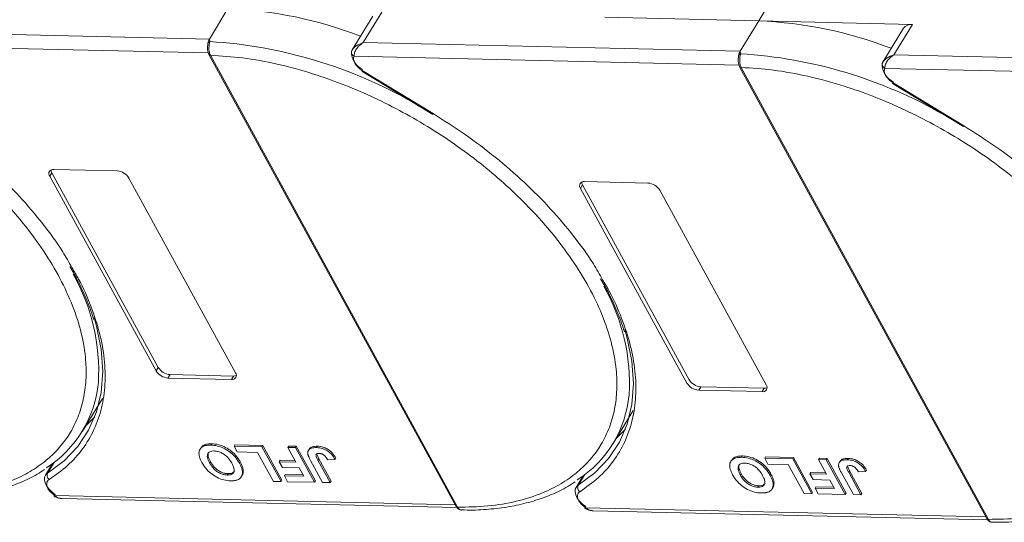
# Model space of a CAD drawing. Header units: millimetres. Extents: x 1678 to 3141, y 466 to 1499.
# Tile 56 of 81: x 2660 to 2749, y 1222 to 1267. Entities that reach past the tile are written whole.
import ezdxf

# ---------------------------------------------------------------- set-up
doc = ezdxf.new("R2010")
doc.units = ezdxf.units.MM

msp = doc.modelspace()

# ---------------------------------------------------------------- linework, layer by layer
at = {"color": 7, "linetype": 'Continuous', "lineweight": 15}
for p, q in [((2727.176, 1267.042), (2729.043, 1270.111)), ((2679.049, 1268.147), (2677.368, 1265.385)), ((2692.179, 1267.481), (2690.311, 1264.411)), ((2691.312, 1265.065), (2692.993, 1267.827)), ((2713.232, 1267.362), (2727.176, 1267.042)), ((2727.176, 1267.042), (2725.495, 1264.28)), ((2741.119, 1266.722), (2727.176, 1267.042)), ((2677.368, 1265.385), (2643.185, 1266.169)), ((2740.306, 1266.377), (2738.437, 1263.306)), ((2739.439, 1263.96), (2741.119, 1266.722)), ((2677.368, 1265.385), (2677.406, 1265.165)), ((2642.354, 1264.943), (2677.259, 1264.142)), ((2690.33, 1264.441), (2690.242, 1264.224)), ((2725.495, 1264.28), (2691.312, 1265.065)), ((2677.322, 1263.986), (2699.738, 1223.013)), ((2677.46, 1263.92), (2677.461, 1263.919)), ((2677.461, 1263.919), (2699.877, 1222.946)), ((2690.48, 1263.839), (2725.386, 1263.038)), ((2725.495, 1264.28), (2725.533, 1264.061)), ((2773.622, 1263.176), (2739.439, 1263.96)), ((2691.232, 1262.539), (2697.658, 1258.629)), ((2725.448, 1262.881), (2747.864, 1221.909)), ((2725.587, 1262.816), (2725.588, 1262.814)), ((2725.588, 1262.814), (2748.004, 1221.842)), ((2738.457, 1263.337), (2738.368, 1263.119)), ((2738.607, 1262.735), (2773.513, 1261.934)), ((2691.19, 1262.47), (2697.616, 1258.56)), ((2739.317, 1261.366), (2745.743, 1257.456)), ((2739.359, 1261.435), (2745.785, 1257.525)), ((2662.889, 1252.956), (2663.076, 1253.263)), ((2672.546, 1235.306), (2662.889, 1252.956)), ((2663.076, 1253.263), (2672.733, 1235.613)), ((2663.263, 1253.57), (2669.009, 1253.438)), ((2670.072, 1252.791), (2679.729, 1235.141)), ((2711.016, 1251.852), (2711.203, 1252.159)), ((2720.672, 1234.201), (2711.016, 1251.852)), ((2711.203, 1252.159), (2720.859, 1234.508)), ((2711.389, 1252.466), (2717.136, 1252.334)), ((2718.199, 1251.687), (2727.856, 1234.037)), ((2672.733, 1235.613), (2672.546, 1235.306)), ((2673.796, 1234.966), (2673.609, 1234.659)), ((2673.796, 1234.966), (2679.542, 1234.834)), ((2679.542, 1234.834), (2679.355, 1234.527)), ((2679.355, 1234.527), (2673.609, 1234.659)), ((2721.922, 1233.861), (2721.736, 1233.554)), ((2727.482, 1233.423), (2721.736, 1233.554)), ((2721.922, 1233.861), (2727.669, 1233.73)), ((2727.669, 1233.73), (2727.482, 1233.423)), ((2665.849, 1229.832), (2667.66, 1232.809)), ((2713.975, 1228.728), (2715.787, 1231.705)), ((2677.502, 1228.571), (2677.576, 1228.694)), ((2679.601, 1228.483), (2679.676, 1228.606)), ((2679.676, 1228.606), (2682.208, 1228.548)), ((2676.588, 1228.319), (2676.513, 1228.196)), ((2679.601, 1228.483), (2682.133, 1228.425)), ((2679.888, 1227.958), (2679.601, 1228.483)), ((2681.73, 1227.916), (2679.888, 1227.958)), ((2683.167, 1225.289), (2681.73, 1227.916)), ((2682.208, 1228.548), (2682.133, 1228.425)), ((2682.133, 1228.425), (2683.858, 1225.273)), ((2682.208, 1228.548), (2683.933, 1225.396)), ((2684.482, 1228.371), (2684.556, 1228.494)), ((2684.482, 1228.371), (2685.172, 1228.356)), ((2685.211, 1227.038), (2684.482, 1228.371)), ((2684.556, 1228.494), (2685.247, 1228.478)), ((2685.247, 1228.478), (2685.172, 1228.356)), ((2685.172, 1228.356), (2686.897, 1225.204)), ((2685.247, 1228.478), (2686.972, 1225.326)), ((2686.42, 1228.214), (2686.345, 1228.092)), ((2687.155, 1228.474), (2687.08, 1228.352)), ((2687.123, 1227.701), (2687.283, 1227.334)), ((2663.132, 1226.894), (2662.488, 1225.835)), ((2662.692, 1226.039), (2663.279, 1227.004)), ((2663.016, 1226.809), (2663.08, 1226.808)), ((2677.384, 1226.967), (2677.459, 1227.09)), ((2680.159, 1227.058), (2680.084, 1226.935)), ((2683.767, 1227.195), (2683.692, 1227.073)), ((2683.979, 1226.547), (2683.692, 1227.073)), ((2683.692, 1227.073), (2685.211, 1227.038)), ((2683.767, 1227.195), (2685.142, 1227.164)), ((2687.634, 1225.187), (2686.547, 1227.174)), ((2687.208, 1227.211), (2687.283, 1227.334)), ((2687.208, 1227.211), (2688.324, 1225.171)), ((2687.283, 1227.334), (2688.399, 1225.294)), ((2688.096, 1227.251), (2688.764, 1227.276)), ((2688.839, 1227.398), (2688.764, 1227.276)), ((2724.714, 1227.214), (2724.64, 1227.092)), ((2725.628, 1227.467), (2725.703, 1227.59)), ((2727.728, 1227.379), (2727.802, 1227.502)), ((2727.728, 1227.379), (2730.26, 1227.321)), ((2728.015, 1226.854), (2727.728, 1227.379)), ((2727.802, 1227.502), (2730.335, 1227.444)), ((2729.857, 1226.811), (2728.015, 1226.854)), ((2731.294, 1224.185), (2729.857, 1226.811)), ((2730.335, 1227.444), (2730.26, 1227.321)), ((2730.26, 1227.321), (2731.985, 1224.169)), ((2730.335, 1227.444), (2732.059, 1224.292)), ((2732.608, 1227.267), (2732.683, 1227.39)), ((2732.608, 1227.267), (2733.299, 1227.251)), ((2733.338, 1225.934), (2732.608, 1227.267)), ((2732.683, 1227.39), (2733.374, 1227.374)), ((2733.374, 1227.374), (2733.299, 1227.251)), ((2733.299, 1227.251), (2735.024, 1224.099)), ((2733.374, 1227.374), (2735.098, 1224.222)), ((2734.547, 1227.11), (2734.472, 1226.987)), ((2735.281, 1227.37), (2735.207, 1227.247)), ((2678.984, 1225.864), (2679.059, 1225.987)), ((2680.437, 1226.26), (2680.362, 1226.137)), ((2685.499, 1226.513), (2683.979, 1226.547)), ((2684.244, 1225.908), (2684.169, 1225.785)), ((2684.244, 1225.908), (2685.85, 1225.871)), ((2685.919, 1225.745), (2685.499, 1226.513)), ((2710.819, 1224.935), (2711.406, 1225.9)), ((2725.511, 1225.863), (2725.585, 1225.986)), ((2728.286, 1225.953), (2728.211, 1225.83)), ((2731.893, 1226.091), (2731.819, 1225.968)), ((2732.106, 1225.443), (2731.819, 1225.968)), ((2731.819, 1225.968), (2733.338, 1225.934)), ((2731.893, 1226.091), (2733.269, 1226.06)), ((2735.76, 1224.082), (2734.673, 1226.069)), ((2735.249, 1226.597), (2735.41, 1226.229)), ((2735.335, 1226.107), (2735.41, 1226.229)), ((2735.335, 1226.107), (2736.451, 1224.067)), ((2735.41, 1226.229), (2736.526, 1224.189)), ((2736.222, 1226.147), (2736.891, 1226.171)), ((2736.966, 1226.294), (2736.891, 1226.171)), ((2680.266, 1225.709), (2680.34, 1225.832)), ((2683.858, 1225.273), (2683.167, 1225.289)), ((2683.933, 1225.396), (2683.858, 1225.273)), ((2684.456, 1225.26), (2684.169, 1225.785)), ((2684.169, 1225.785), (2685.919, 1225.745)), ((2686.897, 1225.204), (2684.456, 1225.26)), ((2686.972, 1225.326), (2686.897, 1225.204)), ((2688.324, 1225.171), (2687.634, 1225.187)), ((2688.399, 1225.294), (2688.324, 1225.171)), ((2711.259, 1225.789), (2710.614, 1224.73)), ((2711.142, 1225.705), (2711.206, 1225.703)), ((2728.564, 1225.156), (2728.489, 1225.033)), ((2733.625, 1225.408), (2732.106, 1225.443)), ((2734.045, 1224.64), (2733.625, 1225.408)), ((2727.111, 1224.76), (2727.186, 1224.882)), ((2728.392, 1224.605), (2728.467, 1224.727)), ((2731.985, 1224.169), (2731.294, 1224.185)), ((2732.059, 1224.292), (2731.985, 1224.169)), ((2732.37, 1224.803), (2732.296, 1224.681)), ((2732.583, 1224.155), (2732.296, 1224.681)), ((2732.296, 1224.681), (2734.045, 1224.64)), ((2732.37, 1224.803), (2733.976, 1224.767)), ((2735.024, 1224.099), (2732.583, 1224.155)), ((2735.098, 1224.222), (2735.024, 1224.099)), ((2736.526, 1224.189), (2736.451, 1224.067)), ((2699.653, 1223.168), (2663.346, 1224.001)), ((2664.04, 1223.727), (2699.812, 1222.906)), ((2736.451, 1224.067), (2735.76, 1224.082)), ((2699.877, 1222.946), (2699.878, 1222.944)), ((2747.78, 1222.064), (2711.473, 1222.897)), ((2712.167, 1222.623), (2747.939, 1221.802)), ((2748.004, 1221.842), (2748.005, 1221.84))]:
    msp.add_line(p, q, dxfattribs=at)
at = {"color": 7, "linetype": 'Continuous', "lineweight": 15, "flags": 128}
for points in [[(2691.232, 1262.539), (2691.21, 1262.502), (2691.196, 1262.479), (2691.19, 1262.47), (2691.19, 1262.47)], [(2739.359, 1261.435), (2739.337, 1261.398), (2739.323, 1261.375), (2739.317, 1261.366), (2739.317, 1261.366)], [(2697.658, 1258.629), (2697.636, 1258.593), (2697.622, 1258.569), (2697.616, 1258.56), (2697.616, 1258.56)], [(2745.785, 1257.525), (2745.763, 1257.488), (2745.749, 1257.465), (2745.743, 1257.456), (2745.743, 1257.456)], [(2666.908, 1240.147), (2667.134, 1239.366), (2667.559, 1237.275), (2667.7, 1235.266), (2667.555, 1233.36), (2667.124, 1231.578), (2666.414, 1229.938), (2665.431, 1228.459), (2664.186, 1227.154), (2662.692, 1226.039)], [(2715.035, 1239.043), (2715.261, 1238.262), (2715.686, 1236.171), (2715.827, 1234.161), (2715.681, 1232.256), (2715.251, 1230.474), (2714.541, 1228.834), (2713.558, 1227.354), (2712.313, 1226.05), (2710.819, 1224.935)], [(2666.126, 1230.287), (2666.171, 1230.329), (2666.964, 1231.13)], [(2714.252, 1229.183), (2714.298, 1229.224), (2715.09, 1230.026)], [(2662.488, 1225.835), (2662.519, 1225.882), (2662.692, 1226.039)], [(2663.38, 1224.104), (2663.068, 1224.338), (2662.802, 1224.602), (2662.596, 1224.882), (2662.46, 1225.163), (2662.4, 1225.432), (2662.42, 1225.676), (2662.488, 1225.835)], [(2711.507, 1223), (2711.195, 1223.234), (2710.929, 1223.498), (2710.723, 1223.777), (2710.586, 1224.059), (2710.527, 1224.328), (2710.547, 1224.572), (2710.614, 1224.73)], [(2710.614, 1224.73), (2710.646, 1224.777), (2710.819, 1224.935)], [(2663.346, 1224.001), (2663.32, 1223.967), (2663.302, 1223.946), (2663.293, 1223.939), (2663.293, 1223.947), (2663.302, 1223.968), (2663.32, 1224.002), (2663.347, 1224.048), (2663.38, 1224.104)], [(2711.473, 1222.897), (2711.447, 1222.863), (2711.429, 1222.842), (2711.42, 1222.835), (2711.42, 1222.842), (2711.429, 1222.864), (2711.447, 1222.898), (2711.473, 1222.944), (2711.507, 1223)]]:
    msp.add_lwpolyline(points, dxfattribs=at)
at = {"color": 7, "linetype": 'Continuous', "lineweight": 15}
for centre, radius, start, end in [((2677.472, 1230.29), 37.889, 68.97091, 87.61491), ((2725.599, 1229.186), 37.889, 68.97091, 87.61491), ((2741.003, 1265.865), 0.865, 82.29579, 143.75946), ((2677.484, 1264.898), 0.278, 106.23049, 154.5199), ((2674.777, 1222.887), 42.36, 60.09182, 86.44113), ((2690.541, 1264.207), 0.299, 148.89078, 176.84469), ((2677.447, 1264.071), 0.152, 213.6444, 275.03728), ((2677.45, 1264.073), 0.155, 214.37766, 274.3082), ((2690.675, 1264.226), 0.433, 180.29447, 243.27622), ((2691.95, 1264.2), 1.705, 177.9781, 247.11934), ((2725.611, 1263.794), 0.278, 106.23049, 154.5199), ((2722.903, 1221.783), 42.36, 60.09182, 86.44113), ((2725.574, 1262.967), 0.152, 213.6444, 275.03728), ((2725.576, 1262.969), 0.155, 214.37766, 274.3082), ((2738.668, 1263.103), 0.299, 148.89078, 176.84469), ((2738.802, 1263.122), 0.433, 180.29447, 243.27622), ((2740.077, 1263.095), 1.705, 177.9781, 247.11934), ((2663.192, 1253.192), 0.384, 79.47957, 217.89689), ((2663.558, 1253.55), 0.561, 182.97477, 210.78742), ((2668.917, 1252.089), 1.352, 31.28833, 86.07738), ((2711.319, 1252.088), 0.384, 79.47957, 217.89689), ((2711.684, 1252.446), 0.561, 182.97477, 210.78742), ((2717.043, 1250.985), 1.352, 31.28833, 86.07738), ((2649.556, 1235.304), 17.77, 356.58108, 29.61611), ((2697.682, 1234.2), 17.77, 356.58108, 29.61611), ((2673.701, 1236.008), 1.352, 211.28833, 266.07738), ((2673.888, 1236.315), 1.352, 211.28833, 266.07738), ((2679.426, 1234.905), 0.384, 259.47957, 37.89689), ((2679.576, 1235.394), 0.561, 266.58142, 294.38722), ((2657.021, 1235.204), 10.318, 302.73279, 354.66622), ((2721.828, 1234.904), 1.352, 211.28833, 266.07738), ((2722.015, 1235.211), 1.352, 211.28833, 266.07738), ((2727.552, 1233.8), 0.384, 259.47957, 37.89689), ((2705.148, 1234.099), 10.318, 302.73279, 354.66622), ((2727.702, 1234.289), 0.561, 266.58142, 294.38722), ((2663.129, 1225.832), 0.483, 154.63164, 231.84459), ((2711.255, 1224.728), 0.483, 154.63164, 231.84459), ((2699.865, 1223.101), 0.155, 214.37766, 274.3082), ((2699.866, 1223.099), 0.155, 214.42362, 274.2689), ((2747.992, 1221.996), 0.155, 214.37766, 274.3082), ((2747.993, 1221.995), 0.155, 214.42362, 274.2689)]:
    msp.add_arc(centre, radius, start, end, dxfattribs=at)
for points in [[(2677.233, 1265.018), (2677.249, 1265.086), (2677.281, 1265.222), (2677.339, 1265.33), (2677.368, 1265.385)], [(2690.48, 1263.839), (2690.453, 1263.747), (2690.398, 1263.562), (2690.5, 1263.331), (2690.551, 1263.215)], [(2725.359, 1263.913), (2725.375, 1263.982), (2725.408, 1264.118), (2725.466, 1264.226), (2725.495, 1264.28)], [(2690.551, 1263.215), (2690.634, 1263.089), (2690.801, 1262.838), (2691.088, 1262.639), (2691.232, 1262.539)], [(2738.607, 1262.735), (2738.58, 1262.642), (2738.525, 1262.458), (2738.627, 1262.226), (2738.678, 1262.111)], [(2738.678, 1262.111), (2738.761, 1261.985), (2738.927, 1261.734), (2739.215, 1261.534), (2739.359, 1261.435)], [(2662.727, 1224.638), (2662.803, 1224.521), (2662.955, 1224.288), (2663.216, 1224.097), (2663.346, 1224.001)], [(2710.854, 1223.533), (2710.93, 1223.417), (2711.082, 1223.184), (2711.343, 1222.993), (2711.473, 1222.897)]]:
    msp.add_open_spline(points, degree=3, dxfattribs=at)
for points, knots in [([(2629.335, 1265.023), (2630.298, 1264.963), (2632.255, 1264.842), (2635.401, 1264.264), (2638.434, 1263.444), (2641.278, 1262.441), (2643.886, 1261.336), (2646.477, 1260.051), (2649.864, 1258.111), (2653.061, 1255.881), (2655.954, 1253.449), (2658.131, 1251.375), (2660.235, 1249.051), (2662.147, 1246.518), (2663.693, 1244.005), (2664.893, 1241.5), (2665.738, 1238.992), (2666.156, 1236.707), (2666.222, 1234.681), (2666.018, 1232.916), (2665.55, 1231.257), (2664.568, 1229.219), (2663.076, 1227.495), (2661.136, 1226.143), (2659.331, 1225.247), (2657.13, 1224.547), (2654.545, 1224.1), (2652.673, 1224.067), (2651.75, 1224.05)], [0, 0, 0, 0, 0.038862, 0.078912, 0.120068, 0.152227, 0.184382, 0.217215, 0.250043, 0.315618, 0.347778, 0.379932, 0.421093, 0.461142, 0.5, 0.538863, 0.578912, 0.620068, 0.652227, 0.684382, 0.717215, 0.750043, 0.815618, 0.847778, 0.879932, 0.921093, 0.96114, 1, 1, 1, 1]), ([(2677.209, 1264.836), (2677.198, 1264.699), (2677.182, 1264.487), (2677.23, 1264.188), (2677.29, 1264.055), (2677.321, 1263.987)], [0, 0, 0, 0, 0.472653, 0.733055, 1, 1, 1, 1]), ([(2677.211, 1264.752), (2677.212, 1264.823), (2677.213, 1264.914), (2677.229, 1265), (2677.233, 1265.018)], [0, 0, 0, 0, 0.789595, 1, 1, 1, 1]), ([(2677.406, 1265.165), (2677.398, 1265.129), (2677.381, 1265.048), (2677.351, 1264.899), (2677.329, 1264.729), (2677.319, 1264.524), (2677.334, 1264.311), (2677.381, 1264.094), (2677.432, 1263.982), (2677.46, 1263.92)], [0, 0, 0, 0, 0.1119973, 0.2448439, 0.3691679, 0.5008987, 0.6875333, 0.8281382, 1, 1, 1, 1]), ([(2690.284, 1264.362), (2690.324, 1264.426), (2690.411, 1264.566), (2690.734, 1264.844), (2691.086, 1264.978), (2691.312, 1265.065)], [0, 0, 0, 0, 0.2270634, 0.5015869, 1, 1, 1, 1]), ([(2691.312, 1265.065), (2691.194, 1264.983), (2690.96, 1264.82), (2690.687, 1264.489), (2690.506, 1264.134), (2690.489, 1263.933), (2690.48, 1263.839)], [0, 0, 0, 0, 0.251519, 0.501784, 0.765632, 1, 1, 1, 1]), ([(2677.461, 1263.919), (2678.425, 1263.859), (2680.382, 1263.738), (2683.528, 1263.159), (2686.561, 1262.339), (2689.405, 1261.337), (2692.013, 1260.232), (2694.604, 1258.947), (2697.991, 1257.007), (2701.188, 1254.777), (2704.081, 1252.345), (2706.258, 1250.271), (2708.362, 1247.946), (2710.274, 1245.414), (2711.82, 1242.901), (2713.019, 1240.396), (2713.865, 1237.888), (2714.283, 1235.603), (2714.348, 1233.577), (2714.145, 1231.812), (2713.677, 1230.153), (2712.695, 1228.115), (2711.202, 1226.39), (2709.263, 1225.039), (2707.458, 1224.143), (2705.257, 1223.443), (2702.672, 1222.996), (2700.799, 1222.962), (2699.877, 1222.946)], [0, 0, 0, 0, 0.038862, 0.078912, 0.120068, 0.152227, 0.184382, 0.217215, 0.250043, 0.315618, 0.347778, 0.379932, 0.421093, 0.461142, 0.5, 0.538863, 0.578912, 0.620068, 0.652227, 0.684382, 0.717215, 0.750043, 0.815618, 0.847778, 0.879932, 0.921093, 0.96114, 1, 1, 1, 1]), ([(2725.335, 1263.732), (2725.325, 1263.595), (2725.309, 1263.383), (2725.357, 1263.083), (2725.417, 1262.95), (2725.447, 1262.883)], [0, 0, 0, 0, 0.472653, 0.733055, 1, 1, 1, 1]), ([(2725.338, 1263.648), (2725.339, 1263.719), (2725.34, 1263.81), (2725.356, 1263.895), (2725.359, 1263.913)], [0, 0, 0, 0, 0.789595, 1, 1, 1, 1]), ([(2725.533, 1264.061), (2725.525, 1264.024), (2725.508, 1263.944), (2725.478, 1263.795), (2725.456, 1263.624), (2725.446, 1263.42), (2725.461, 1263.207), (2725.507, 1262.99), (2725.559, 1262.878), (2725.587, 1262.816)], [0, 0, 0, 0, 0.111997, 0.244844, 0.369168, 0.500899, 0.687533, 0.828138, 1, 1, 1, 1]), ([(2738.411, 1263.258), (2738.451, 1263.321), (2738.538, 1263.462), (2738.861, 1263.74), (2739.212, 1263.874), (2739.439, 1263.96)], [0, 0, 0, 0, 0.227063, 0.501587, 1, 1, 1, 1]), ([(2739.439, 1263.96), (2739.321, 1263.879), (2739.087, 1263.715), (2738.814, 1263.384), (2738.633, 1263.03), (2738.615, 1262.829), (2738.607, 1262.735)], [0, 0, 0, 0, 0.251519, 0.501784, 0.765632, 1, 1, 1, 1]), ([(2725.588, 1262.814), (2726.552, 1262.755), (2728.509, 1262.634), (2731.655, 1262.055), (2734.688, 1261.235), (2737.531, 1260.232), (2740.14, 1259.128), (2742.73, 1257.843), (2746.117, 1255.903), (2749.315, 1253.673), (2752.207, 1251.24), (2754.385, 1249.166), (2756.489, 1246.842), (2758.401, 1244.31), (2759.947, 1241.797), (2761.146, 1239.292), (2761.991, 1236.784), (2762.409, 1234.498), (2762.475, 1232.473), (2762.272, 1230.708), (2761.803, 1229.049), (2760.822, 1227.01), (2759.329, 1225.286), (2757.39, 1223.935), (2755.585, 1223.038), (2753.383, 1222.339), (2750.799, 1221.891), (2748.926, 1221.858), (2748.004, 1221.842)], [0, 0, 0, 0, 0.038862, 0.078912, 0.120068, 0.152227, 0.184382, 0.217215, 0.250043, 0.315618, 0.347778, 0.379932, 0.421093, 0.461142, 0.5, 0.538863, 0.578912, 0.620068, 0.652227, 0.684382, 0.717215, 0.750043, 0.815618, 0.847778, 0.879932, 0.921093, 0.96114, 1, 1, 1, 1]), ([(2649.532, 1259.733), (2650.507, 1259.115), (2652.457, 1257.877), (2655.216, 1255.78), (2657.813, 1253.528), (2660.199, 1251.129), (2662.298, 1248.643), (2663.879, 1246.478), (2664.623, 1245.154), (2664.891, 1244.678)], [0, 0, 0, 0, 0.149567, 0.299144, 0.452293, 0.606501, 0.760709, 0.913858, 1, 1, 1, 1]), ([(2697.658, 1258.629), (2698.634, 1258.01), (2700.584, 1256.773), (2703.342, 1254.676), (2705.94, 1252.424), (2708.326, 1250.025), (2710.425, 1247.539), (2712.005, 1245.374), (2712.75, 1244.05), (2713.018, 1243.573)], [0, 0, 0, 0, 0.149567, 0.299144, 0.452293, 0.606501, 0.760709, 0.913858, 1, 1, 1, 1]), ([(2745.785, 1257.525), (2746.76, 1256.906), (2748.711, 1255.668), (2751.469, 1253.571), (2754.066, 1251.32), (2756.452, 1248.921), (2758.551, 1246.435), (2760.132, 1244.27), (2760.876, 1242.946), (2761.144, 1242.469)], [0, 0, 0, 0, 0.149567, 0.299144, 0.452293, 0.606501, 0.760709, 0.913858, 1, 1, 1, 1]), ([(2664.891, 1244.678), (2665.101, 1244.327), (2665.807, 1243.148), (2666.666, 1241.151), (2667.462, 1238.726), (2667.887, 1236.361), (2667.956, 1234.084), (2667.644, 1231.931), (2666.959, 1229.953), (2665.914, 1228.202), (2664.564, 1226.669), (2663.408, 1225.858), (2662.83, 1225.452)], [0, 0, 0, 0, 0.044474, 0.14937, 0.254252, 0.359148, 0.466545, 0.574685, 0.682825, 0.790222, 0.895108, 1, 1, 1, 1]), ([(2664.719, 1244.764), (2664.948, 1244.364), (2665.51, 1243.381), (2666.202, 1241.824), (2666.688, 1240.616), (2666.852, 1240.003), (2666.866, 1239.951)], [0, 0, 0, 0, 0.246456, 0.605605, 0.966644, 1, 1, 1, 1]), ([(2713.018, 1243.573), (2713.228, 1243.222), (2713.934, 1242.044), (2714.793, 1240.047), (2715.588, 1237.622), (2716.014, 1235.257), (2716.082, 1232.98), (2715.771, 1230.826), (2715.086, 1228.849), (2714.041, 1227.097), (2712.69, 1225.565), (2711.535, 1224.754), (2710.957, 1224.348)], [0, 0, 0, 0, 0.044474, 0.14937, 0.254252, 0.359148, 0.466545, 0.574685, 0.682825, 0.790222, 0.895108, 1, 1, 1, 1]), ([(2712.845, 1243.66), (2713.074, 1243.26), (2713.637, 1242.276), (2714.329, 1240.72), (2714.814, 1239.512), (2714.978, 1238.899), (2714.992, 1238.847)], [0, 0, 0, 0, 0.246456, 0.605605, 0.966644, 1, 1, 1, 1]), ([(2676.602, 1228.309), (2676.659, 1228.39), (2676.786, 1228.573), (2677.155, 1228.685), (2677.449, 1228.692), (2677.576, 1228.694)], [0, 0, 0, 0, 0.315977, 0.703684, 1, 1, 1, 1]), ([(2677.576, 1228.694), (2677.674, 1228.689), (2677.969, 1228.674), (2678.508, 1228.543), (2679.124, 1228.225), (2679.674, 1227.77), (2679.984, 1227.366), (2680.128, 1227.113), (2680.159, 1227.058)], [0, 0, 0, 0, 0.102171, 0.30922, 0.51365, 0.692275, 0.932413, 1, 1, 1, 1]), ([(2676.685, 1226.998), (2676.642, 1227.082), (2676.51, 1227.336), (2676.391, 1227.737), (2676.444, 1228.148), (2676.696, 1228.433), (2677.077, 1228.564), (2677.374, 1228.569), (2677.502, 1228.571)], [0, 0, 0, 0, 0.101888, 0.307343, 0.492963, 0.678647, 0.860791, 1, 1, 1, 1]), ([(2677.384, 1226.967), (2677.341, 1227.051), (2677.22, 1227.288), (2677.14, 1227.615), (2677.244, 1227.874), (2677.436, 1228.013), (2677.644, 1228.046), (2677.768, 1228.046), (2677.791, 1228.046)], [0, 0, 0, 0, 0.1585903, 0.4472388, 0.6203806, 0.7935748, 0.9612953, 1, 1, 1, 1]), ([(2677.459, 1227.09), (2677.416, 1227.174), (2677.297, 1227.41), (2677.207, 1227.726), (2677.292, 1227.89), (2677.32, 1227.942)], [0, 0, 0, 0, 0.271027, 0.764321, 1, 1, 1, 1]), ([(2677.502, 1228.571), (2677.599, 1228.566), (2677.894, 1228.551), (2678.434, 1228.42), (2679.049, 1228.102), (2679.599, 1227.647), (2679.909, 1227.244), (2680.053, 1226.99), (2680.084, 1226.935)], [0, 0, 0, 0, 0.102171, 0.30922, 0.51365, 0.692275, 0.932413, 1, 1, 1, 1]), ([(2677.791, 1228.046), (2677.891, 1228.038), (2678.091, 1228.022), (2678.427, 1227.901), (2678.763, 1227.707), (2679.112, 1227.392), (2679.299, 1227.118), (2679.395, 1226.948), (2679.405, 1226.93)], [0, 0, 0, 0, 0.15971, 0.320429, 0.491074, 0.67705, 0.96629, 1, 1, 1, 1]), ([(2686.297, 1227.771), (2686.293, 1227.849), (2686.285, 1228.004), (2686.399, 1228.19), (2686.647, 1228.339), (2686.917, 1228.347), (2687.08, 1228.352)], [0, 0, 0, 0, 0.20646, 0.413515, 0.645211, 1, 1, 1, 1]), ([(2686.547, 1227.174), (2686.524, 1227.216), (2686.479, 1227.3), (2686.423, 1227.413), (2686.378, 1227.513), (2686.346, 1227.6), (2686.314, 1227.687), (2686.303, 1227.743), (2686.297, 1227.771)], [0, 0, 0, 0, 0.2082698, 0.416707, 0.5614806, 0.7065734, 0.8528245, 1, 1, 1, 1]), ([(2686.432, 1228.208), (2686.447, 1228.238), (2686.495, 1228.338), (2686.727, 1228.458), (2686.994, 1228.468), (2687.155, 1228.474)], [0, 0, 0, 0, 0.148382, 0.484821, 1, 1, 1, 1]), ([(2687.208, 1227.211), (2687.164, 1227.295), (2687.088, 1227.44), (2687.027, 1227.615), (2687.03, 1227.727), (2687.082, 1227.786), (2687.179, 1227.824), (2687.268, 1227.826), (2687.323, 1227.827)], [0, 0, 0, 0, 0.292027, 0.504854, 0.613905, 0.723685, 0.829816, 1, 1, 1, 1]), ([(2687.08, 1228.352), (2687.178, 1228.346), (2687.401, 1228.333), (2687.781, 1228.224), (2688.151, 1228.012), (2688.509, 1227.689), (2688.664, 1227.438), (2688.764, 1227.276)], [0, 0, 0, 0, 0.155292, 0.353145, 0.543243, 0.704067, 1, 1, 1, 1]), ([(2687.155, 1228.474), (2687.253, 1228.469), (2687.476, 1228.456), (2687.856, 1228.347), (2688.226, 1228.135), (2688.583, 1227.811), (2688.738, 1227.561), (2688.839, 1227.398)], [0, 0, 0, 0, 0.155292, 0.353145, 0.543243, 0.704067, 1, 1, 1, 1]), ([(2687.323, 1227.827), (2687.353, 1227.826), (2687.414, 1227.822), (2687.505, 1227.801), (2687.587, 1227.771), (2687.658, 1227.735), (2687.726, 1227.693), (2687.767, 1227.661), (2687.788, 1227.645)], [0, 0, 0, 0, 0.202387, 0.410907, 0.557829, 0.709472, 0.853224, 1, 1, 1, 1]), ([(2679.28, 1225.338), (2679.183, 1225.343), (2678.888, 1225.359), (2678.351, 1225.492), (2677.739, 1225.809), (2677.188, 1226.262), (2676.869, 1226.675), (2676.721, 1226.936), (2676.685, 1226.998)], [0, 0, 0, 0, 0.101398, 0.306996, 0.506144, 0.685262, 0.924557, 1, 1, 1, 1]), ([(2678.984, 1225.864), (2678.885, 1225.871), (2678.685, 1225.887), (2678.351, 1225.999), (2678.028, 1226.186), (2677.698, 1226.481), (2677.505, 1226.752), (2677.404, 1226.933), (2677.384, 1226.967)], [0, 0, 0, 0, 0.160292, 0.321922, 0.490761, 0.657569, 0.933883, 1, 1, 1, 1]), ([(2679.059, 1225.987), (2678.96, 1225.994), (2678.76, 1226.009), (2678.426, 1226.122), (2678.103, 1226.309), (2677.773, 1226.604), (2677.58, 1226.875), (2677.478, 1227.055), (2677.459, 1227.09)], [0, 0, 0, 0, 0.160292, 0.321922, 0.490761, 0.657569, 0.933883, 1, 1, 1, 1]), ([(2679.405, 1226.93), (2679.448, 1226.846), (2679.557, 1226.634), (2679.638, 1226.334), (2679.576, 1226.077), (2679.406, 1225.923), (2679.187, 1225.866), (2679.036, 1225.864), (2678.984, 1225.864)], [0, 0, 0, 0, 0.158617, 0.400864, 0.573059, 0.745486, 0.912985, 1, 1, 1, 1]), ([(2680.084, 1226.935), (2680.107, 1226.893), (2680.152, 1226.809), (2680.213, 1226.678), (2680.269, 1226.544), (2680.315, 1226.406), (2680.35, 1226.269), (2680.358, 1226.181), (2680.362, 1226.137)], [0, 0, 0, 0, 0.15395, 0.308181, 0.478699, 0.649961, 0.824203, 1, 1, 1, 1]), ([(2680.159, 1227.058), (2680.182, 1227.016), (2680.227, 1226.931), (2680.288, 1226.801), (2680.344, 1226.667), (2680.39, 1226.529), (2680.425, 1226.392), (2680.433, 1226.304), (2680.437, 1226.26)], [0, 0, 0, 0, 0.15395, 0.308181, 0.478699, 0.649961, 0.824203, 1, 1, 1, 1]), ([(2687.788, 1227.645), (2687.814, 1227.622), (2687.867, 1227.574), (2687.926, 1227.502), (2687.977, 1227.435), (2688.019, 1227.374), (2688.059, 1227.313), (2688.083, 1227.272), (2688.096, 1227.251)], [0, 0, 0, 0, 0.1938055, 0.3931273, 0.5440688, 0.6954121, 0.8476129, 1, 1, 1, 1]), ([(2724.812, 1225.894), (2724.768, 1225.978), (2724.637, 1226.232), (2724.518, 1226.633), (2724.571, 1227.044), (2724.822, 1227.328), (2725.204, 1227.46), (2725.5, 1227.465), (2725.628, 1227.467)], [0, 0, 0, 0, 0.101888, 0.307343, 0.492963, 0.678647, 0.860791, 1, 1, 1, 1]), ([(2724.729, 1227.204), (2724.786, 1227.286), (2724.913, 1227.468), (2725.281, 1227.581), (2725.576, 1227.587), (2725.703, 1227.59)], [0, 0, 0, 0, 0.315977, 0.703684, 1, 1, 1, 1]), ([(2725.511, 1225.863), (2725.468, 1225.947), (2725.347, 1226.184), (2725.267, 1226.511), (2725.371, 1226.77), (2725.562, 1226.908), (2725.771, 1226.942), (2725.894, 1226.942), (2725.917, 1226.942)], [0, 0, 0, 0, 0.15859, 0.447239, 0.620381, 0.793575, 0.961295, 1, 1, 1, 1]), ([(2725.585, 1225.986), (2725.543, 1226.07), (2725.423, 1226.305), (2725.334, 1226.622), (2725.419, 1226.785), (2725.447, 1226.838)], [0, 0, 0, 0, 0.271027, 0.764321, 1, 1, 1, 1]), ([(2725.628, 1227.467), (2725.726, 1227.462), (2726.02, 1227.447), (2726.56, 1227.316), (2727.176, 1226.997), (2727.726, 1226.543), (2728.036, 1226.139), (2728.179, 1225.886), (2728.211, 1225.83)], [0, 0, 0, 0, 0.102171, 0.30922, 0.51365, 0.692275, 0.932413, 1, 1, 1, 1]), ([(2725.703, 1227.59), (2725.801, 1227.585), (2726.095, 1227.57), (2726.635, 1227.439), (2727.25, 1227.12), (2727.8, 1226.666), (2728.11, 1226.262), (2728.254, 1226.009), (2728.286, 1225.953)], [0, 0, 0, 0, 0.102171, 0.30922, 0.51365, 0.692275, 0.932413, 1, 1, 1, 1]), ([(2725.917, 1226.942), (2726.017, 1226.934), (2726.218, 1226.918), (2726.554, 1226.797), (2726.89, 1226.602), (2727.238, 1226.287), (2727.426, 1226.014), (2727.522, 1225.843), (2727.532, 1225.826)], [0, 0, 0, 0, 0.15971, 0.320429, 0.491074, 0.67705, 0.96629, 1, 1, 1, 1]), ([(2734.424, 1226.667), (2734.42, 1226.744), (2734.411, 1226.899), (2734.525, 1227.085), (2734.774, 1227.234), (2735.043, 1227.242), (2735.207, 1227.247)], [0, 0, 0, 0, 0.20646, 0.413515, 0.645211, 1, 1, 1, 1]), ([(2734.558, 1227.103), (2734.573, 1227.134), (2734.622, 1227.234), (2734.854, 1227.354), (2735.12, 1227.364), (2735.281, 1227.37)], [0, 0, 0, 0, 0.148382, 0.484821, 1, 1, 1, 1]), ([(2735.207, 1227.247), (2735.305, 1227.242), (2735.528, 1227.228), (2735.908, 1227.119), (2736.278, 1226.908), (2736.635, 1226.584), (2736.79, 1226.334), (2736.891, 1226.171)], [0, 0, 0, 0, 0.155292, 0.353145, 0.543243, 0.704067, 1, 1, 1, 1]), ([(2735.281, 1227.37), (2735.379, 1227.364), (2735.602, 1227.351), (2735.982, 1227.242), (2736.352, 1227.031), (2736.71, 1226.707), (2736.865, 1226.456), (2736.966, 1226.294)], [0, 0, 0, 0, 0.155292, 0.353145, 0.543243, 0.704067, 1, 1, 1, 1]), ([(2652.094, 1223.803), (2652.435, 1223.795), (2653.449, 1223.771), (2655.053, 1223.891), (2656.896, 1224.158), (2658.639, 1224.584), (2660.263, 1225.171), (2661.529, 1225.762), (2662.189, 1226.214), (2662.405, 1226.362)], [0, 0, 0, 0, 0.083579, 0.248214, 0.413815, 0.580411, 0.748174, 0.91744, 1, 1, 1, 1]), ([(2679.627, 1226.208), (2679.58, 1226.152), (2679.484, 1226.041), (2679.261, 1225.989), (2679.111, 1225.987), (2679.059, 1225.987)], [0, 0, 0, 0, 0.398189, 0.794249, 1, 1, 1, 1]), ([(2680.362, 1226.137), (2680.361, 1226.063), (2680.357, 1225.913), (2680.264, 1225.672), (2680.121, 1225.518), (2679.986, 1225.453), (2679.97, 1225.445)], [0, 0, 0, 0, 0.250896, 0.502166, 0.940512, 1, 1, 1, 1]), ([(2680.437, 1226.26), (2680.433, 1226.187), (2680.426, 1226.04), (2680.395, 1225.892), (2680.34, 1225.839), (2680.336, 1225.835)], [0, 0, 0, 0, 0.478395, 0.957504, 1, 1, 1, 1]), ([(2727.407, 1224.234), (2727.31, 1224.239), (2727.015, 1224.254), (2726.478, 1224.388), (2725.866, 1224.705), (2725.315, 1225.158), (2724.996, 1225.571), (2724.847, 1225.832), (2724.812, 1225.894)], [0, 0, 0, 0, 0.101398, 0.306996, 0.506144, 0.685262, 0.924557, 1, 1, 1, 1]), ([(2727.186, 1224.882), (2727.086, 1224.89), (2726.887, 1224.905), (2726.553, 1225.018), (2726.23, 1225.204), (2725.9, 1225.499), (2725.707, 1225.771), (2725.605, 1225.951), (2725.585, 1225.986)], [0, 0, 0, 0, 0.160292, 0.321922, 0.490761, 0.657569, 0.933883, 1, 1, 1, 1]), ([(2728.286, 1225.953), (2728.308, 1225.911), (2728.354, 1225.827), (2728.415, 1225.697), (2728.471, 1225.563), (2728.517, 1225.425), (2728.551, 1225.288), (2728.56, 1225.2), (2728.564, 1225.156)], [0, 0, 0, 0, 0.15395, 0.308181, 0.478699, 0.649961, 0.824203, 1, 1, 1, 1]), ([(2734.673, 1226.069), (2734.651, 1226.111), (2734.606, 1226.195), (2734.55, 1226.309), (2734.505, 1226.409), (2734.472, 1226.495), (2734.441, 1226.582), (2734.43, 1226.639), (2734.424, 1226.667)], [0, 0, 0, 0, 0.2082698, 0.416707, 0.5614806, 0.7065734, 0.8528245, 1, 1, 1, 1]), ([(2735.335, 1226.107), (2735.291, 1226.191), (2735.215, 1226.336), (2735.154, 1226.511), (2735.157, 1226.623), (2735.208, 1226.682), (2735.305, 1226.72), (2735.395, 1226.722), (2735.449, 1226.723)], [0, 0, 0, 0, 0.292027, 0.504854, 0.613905, 0.723685, 0.829816, 1, 1, 1, 1]), ([(2735.449, 1226.723), (2735.48, 1226.721), (2735.541, 1226.718), (2735.631, 1226.696), (2735.714, 1226.666), (2735.785, 1226.63), (2735.853, 1226.589), (2735.894, 1226.557), (2735.914, 1226.541)], [0, 0, 0, 0, 0.202387, 0.410907, 0.557829, 0.709472, 0.853224, 1, 1, 1, 1]), ([(2735.914, 1226.541), (2735.94, 1226.517), (2735.994, 1226.469), (2736.053, 1226.397), (2736.103, 1226.331), (2736.145, 1226.27), (2736.185, 1226.208), (2736.21, 1226.167), (2736.222, 1226.147)], [0, 0, 0, 0, 0.1938055, 0.3931273, 0.5440688, 0.6954121, 0.8476129, 1, 1, 1, 1]), ([(2662.83, 1225.452), (2662.776, 1225.409), (2662.666, 1225.32), (2662.601, 1225.12), (2662.612, 1224.888), (2662.689, 1224.72), (2662.727, 1224.638)], [0, 0, 0, 0, 0.245513, 0.5, 0.754487, 1, 1, 1, 1]), ([(2679.97, 1225.445), (2679.934, 1225.43), (2679.862, 1225.401), (2679.746, 1225.374), (2679.632, 1225.354), (2679.519, 1225.343), (2679.402, 1225.337), (2679.321, 1225.338), (2679.28, 1225.338)], [0, 0, 0, 0, 0.185429, 0.37219, 0.527708, 0.683877, 0.841678, 1, 1, 1, 1]), ([(2700.22, 1222.698), (2700.562, 1222.69), (2701.576, 1222.666), (2703.179, 1222.787), (2705.023, 1223.054), (2706.765, 1223.48), (2708.39, 1224.067), (2709.656, 1224.658), (2710.316, 1225.11), (2710.532, 1225.258)], [0, 0, 0, 0, 0.083579, 0.248214, 0.413815, 0.580411, 0.748174, 0.91744, 1, 1, 1, 1]), ([(2727.111, 1224.76), (2727.012, 1224.767), (2726.812, 1224.782), (2726.478, 1224.895), (2726.155, 1225.082), (2725.825, 1225.377), (2725.632, 1225.648), (2725.53, 1225.828), (2725.511, 1225.863)], [0, 0, 0, 0, 0.160292, 0.321922, 0.490761, 0.657569, 0.933883, 1, 1, 1, 1]), ([(2727.532, 1225.826), (2727.575, 1225.742), (2727.684, 1225.529), (2727.764, 1225.23), (2727.703, 1224.973), (2727.533, 1224.818), (2727.314, 1224.761), (2727.163, 1224.76), (2727.111, 1224.76)], [0, 0, 0, 0, 0.1586166, 0.4008637, 0.5730594, 0.7454856, 0.9129852, 1, 1, 1, 1]), ([(2727.754, 1225.104), (2727.706, 1225.048), (2727.611, 1224.937), (2727.388, 1224.885), (2727.237, 1224.883), (2727.186, 1224.882)], [0, 0, 0, 0, 0.398189, 0.794249, 1, 1, 1, 1]), ([(2728.489, 1225.033), (2728.487, 1224.958), (2728.484, 1224.809), (2728.391, 1224.568), (2728.248, 1224.413), (2728.113, 1224.348), (2728.096, 1224.341)], [0, 0, 0, 0, 0.250896, 0.502166, 0.940512, 1, 1, 1, 1]), ([(2728.211, 1225.83), (2728.234, 1225.788), (2728.279, 1225.704), (2728.34, 1225.574), (2728.396, 1225.44), (2728.442, 1225.302), (2728.477, 1225.165), (2728.485, 1225.077), (2728.489, 1225.033)], [0, 0, 0, 0, 0.15395, 0.308181, 0.478699, 0.649961, 0.824203, 1, 1, 1, 1]), ([(2728.564, 1225.156), (2728.56, 1225.083), (2728.553, 1224.936), (2728.522, 1224.787), (2728.467, 1224.735), (2728.463, 1224.73)], [0, 0, 0, 0, 0.478395, 0.957504, 1, 1, 1, 1]), ([(2710.957, 1224.348), (2710.903, 1224.304), (2710.793, 1224.216), (2710.727, 1224.016), (2710.738, 1223.783), (2710.816, 1223.616), (2710.854, 1223.533)], [0, 0, 0, 0, 0.245513, 0.5, 0.754487, 1, 1, 1, 1]), ([(2728.096, 1224.341), (2728.06, 1224.326), (2727.988, 1224.296), (2727.873, 1224.269), (2727.759, 1224.25), (2727.646, 1224.239), (2727.529, 1224.233), (2727.448, 1224.234), (2727.407, 1224.234)], [0, 0, 0, 0, 0.185429, 0.37219, 0.527708, 0.683877, 0.841678, 1, 1, 1, 1]), ([(2748.347, 1221.594), (2748.688, 1221.586), (2749.703, 1221.562), (2751.306, 1221.683), (2753.149, 1221.95), (2754.892, 1222.375), (2756.517, 1222.962), (2757.783, 1223.554), (2758.442, 1224.005), (2758.659, 1224.153)], [0, 0, 0, 0, 0.083579, 0.248214, 0.413815, 0.580411, 0.748174, 0.91744, 1, 1, 1, 1]), ([(2663.292, 1223.94), (2663.417, 1223.875), (2663.653, 1223.754), (2663.916, 1223.736), (2664.039, 1223.727)], [0, 0, 0, 0, 0.529898, 1, 1, 1, 1]), ([(2663.346, 1224.001), (2663.448, 1223.923), (2663.653, 1223.765), (2663.911, 1223.744), (2664.041, 1223.734)], [0, 0, 0, 0, 0.493587, 1, 1, 1, 1]), ([(2699.739, 1223.011), (2699.769, 1222.964), (2699.829, 1222.869), (2699.953, 1222.764), (2700.091, 1222.695), (2700.183, 1222.685), (2700.23, 1222.68)], [0, 0, 0, 0, 0.2424843, 0.4924778, 0.7463616, 1, 1, 1, 1]), ([(2699.878, 1222.944), (2699.912, 1222.892), (2699.974, 1222.797), (2700.093, 1222.705), (2700.174, 1222.691), (2700.219, 1222.683)], [0, 0, 0, 0, 0.35488, 0.645234, 1, 1, 1, 1]), ([(2711.419, 1222.835), (2711.544, 1222.771), (2711.779, 1222.65), (2712.042, 1222.632), (2712.166, 1222.623)], [0, 0, 0, 0, 0.529898, 1, 1, 1, 1]), ([(2711.473, 1222.897), (2711.574, 1222.819), (2711.78, 1222.66), (2712.037, 1222.64), (2712.168, 1222.629)], [0, 0, 0, 0, 0.493587, 1, 1, 1, 1]), ([(2747.865, 1221.907), (2747.895, 1221.86), (2747.956, 1221.765), (2748.08, 1221.66), (2748.217, 1221.59), (2748.31, 1221.581), (2748.356, 1221.576)], [0, 0, 0, 0, 0.242484, 0.492478, 0.746362, 1, 1, 1, 1]), ([(2748.005, 1221.84), (2748.039, 1221.788), (2748.101, 1221.693), (2748.22, 1221.6), (2748.301, 1221.587), (2748.346, 1221.579)], [0, 0, 0, 0, 0.35488, 0.645234, 1, 1, 1, 1])]:
    msp.add_open_spline(points, degree=3, knots=knots, dxfattribs=at)

doc.saveas('drawing.dxf')
